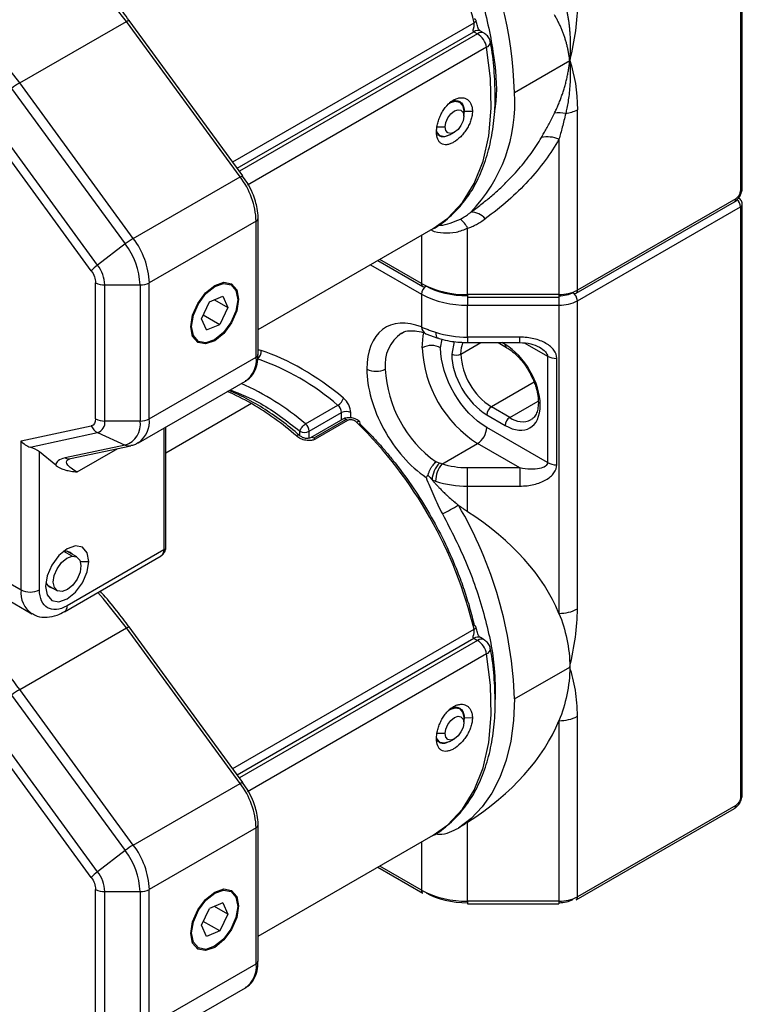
# Model space of a CAD drawing. Header units: millimetres. Extents: x 25 to 1092, y 25 to 838.
# Tile 37 of 81: x 303 to 359, y 556 to 631. Entities that reach past the tile are written whole.
import ezdxf

# ---------------------------------------------------------------- set-up
doc = ezdxf.new("R2010")
doc.units = ezdxf.units.MM
doc.header["$LTSCALE"] = 4

msp = doc.modelspace()

# ---------------------------------------------------------------- linework, layer by layer
for p, q in [((358.675, 618.567), (358.675, 656.581)), ((358.529, 656.377), (358.529, 618.363)), ((303.275, 626.635), (311.467, 631.364)), ((320.177, 619.437), (311.467, 631.364)), ((320.381, 619.51), (311.671, 631.438)), ((319.603, 620.575), (338.11, 631.259)), ((319.952, 620.097), (338.095, 630.571)), ((338.376, 630.408), (320.119, 619.869)), ((338.095, 630.571), (338.376, 630.408)), ((338.876, 630.458), (338.595, 630.62)), ((339.066, 629.373), (320.728, 618.787)), ((341.204, 625.917), (345.447, 628.367)), ((311.985, 614.707), (303.275, 626.635)), ((302.658, 626.217), (311.367, 614.289)), ((337.005, 625.175), (336.918, 625.226)), ((308.758, 612.228), (300.048, 624.156)), ((309.248, 612.661), (300.538, 624.589)), ((337.358, 624.484), (337.303, 624.116)), ((337.358, 624.484), (337.315, 624.509)), ((337.315, 624.08), (337.315, 624.489)), ((337.358, 624.484), (337.983, 624.466)), ((346.033, 610.741), (346.033, 624.587)), ((335.194, 623.264), (335.901, 623.264)), ((335.432, 622.619), (335.505, 622.577)), ((336.255, 622.652), (336.608, 622.856)), ((344.619, 622.318), (344.619, 610.403)), ((320.76, 618.927), (320.364, 619.493)), ((311.985, 614.707), (320.177, 619.437)), ((345.929, 610.512), (358.071, 617.521)), ((358.175, 617.75), (346.033, 610.741)), ((358.675, 572.024), (358.675, 617.342)), ((346.033, 609.924), (358.529, 617.138)), ((358.529, 617.138), (358.529, 571.82)), ((321.405, 616.034), (313.213, 611.305)), ((321.405, 605.593), (321.405, 616.034)), ((321.552, 605.798), (321.552, 616.238)), ((321.552, 607.708), (334.983, 615.461)), ((337.619, 610.403), (337.619, 615.483)), ((311.367, 614.289), (309.248, 612.661)), ((334.083, 614.942), (334.083, 611.248)), ((330.737, 613.01), (334.187, 611.019)), ((334.083, 611.248), (330.884, 613.095)), ((330.177, 612.687), (334.083, 610.432)), ((309.092, 600.864), (309.092, 611.305)), ((313.213, 600.864), (313.213, 611.305)), ((319.473, 611.142), (319.403, 611.183)), ((309.799, 611.136), (312.506, 611.136)), ((309.799, 600.695), (309.799, 611.136)), ((312.506, 611.136), (312.506, 600.695)), ((317.548, 610.474), (317.494, 610.505)), ((334.083, 610.432), (334.083, 607.915)), ((317.212, 608.548), (317.834, 609.841)), ((317.834, 609.841), (318.846, 610.27)), ((318.207, 610), (319.235, 609.406)), ((318.846, 610.27), (319.235, 609.406)), ((320.062, 610.038), (319.991, 610.038)), ((344.619, 610.403), (337.619, 610.403)), ((337.619, 610.403), (337.619, 610.191)), ((337.619, 610.191), (344.619, 610.191)), ((337.619, 610.191), (337.619, 609.586)), ((344.619, 610.403), (344.619, 610.191)), ((344.619, 610.191), (344.619, 609.586)), ((346.033, 586.28), (346.033, 609.924)), ((319.235, 609.406), (318.613, 608.113)), ((337.619, 609.586), (344.619, 609.586)), ((337.619, 607.137), (337.619, 609.586)), ((344.619, 609.586), (344.619, 585.942)), ((317.601, 607.683), (317.212, 608.548)), ((317.352, 608.84), (318.613, 608.113)), ((317.601, 607.683), (318.613, 608.113)), ((316.903, 606.853), (316.974, 606.812)), ((334.421, 607.393), (335.341, 607.062)), ((335.548, 606.319), (335.666, 606.968)), ((336.572, 606.794), (336.396, 605.829)), ((337.103, 605.829), (338.635, 606.714)), ((341.619, 607.137), (337.619, 607.137)), ((337.619, 607.137), (337.619, 606.714)), ((337.619, 606.714), (341.619, 606.714)), ((339.946, 606.714), (340.601, 606.336)), ((340.497, 606.565), (340.239, 606.714)), ((341.619, 606.714), (341.619, 607.137)), ((342.01, 606.671), (343.74, 605.673)), ((340.61, 606.331), (340.601, 606.336)), ((313.213, 600.864), (321.405, 605.593)), ((343.74, 605.673), (343.74, 597.507)), ((344.447, 597.338), (344.447, 605.503)), ((312.384, 599.033), (320.577, 603.762)), ((342.71, 603.677), (339.437, 601.788)), ((340.851, 600.971), (343.028, 602.228)), ((321.052, 602.032), (314.481, 598.239)), ((325.195, 600.473), (327.67, 601.902)), ((340.851, 600.971), (339.437, 601.788)), ((312.506, 600.695), (309.799, 600.695)), ((325.471, 599.915), (327.946, 601.343)), ((328.05, 600.839), (325.575, 599.41)), ((328.3, 600.814), (325.825, 599.386)), ((328.404, 600.736), (325.929, 599.307)), ((327.946, 600.779), (327.946, 601.343)), ((328.653, 600.943), (328.653, 601.343)), ((339.083, 601.175), (340.497, 600.359)), ((303.374, 599.169), (308.758, 600.325)), ((314.334, 600.158), (314.334, 590.808)), ((314.481, 591.012), (314.481, 600.243)), ((324.764, 599.566), (324.764, 599.915)), ((325.471, 599.377), (325.471, 599.915)), ((343.74, 597.507), (339.083, 600.195)), ((303.374, 587.747), (303.374, 599.169)), ((304.081, 598.695), (309.248, 599.806)), ((309.248, 599.806), (311.367, 598.856)), ((311.367, 598.856), (306.753, 597.865)), ((307.18, 597.815), (311.795, 598.806)), ((307.678, 596.791), (310.799, 598.592)), ((335.651, 597.398), (338.376, 598.971)), ((341.619, 597.099), (338.376, 598.971)), ((306.033, 597.304), (304.788, 598.328)), ((304.788, 587.747), (304.788, 598.328)), ((306.964, 597.724), (307.058, 597.763)), ((307, 597.751), (307.127, 597.806)), ((341.619, 597.099), (337.619, 597.099)), ((337.619, 595.705), (337.619, 597.099)), ((341.619, 597.099), (341.619, 595.705)), ((337.619, 593.739), (337.619, 595.705)), ((337.619, 595.705), (341.619, 595.705)), ((314.334, 590.808), (306.91, 586.522)), ((307.289, 590.334), (306.666, 590.694)), ((306.703, 586.064), (314.129, 590.351)), ((307.66, 590.27), (306.899, 590.71)), ((300.546, 589.38), (303.374, 587.747)), ((307.919, 589.931), (308.571, 589.931)), ((305.399, 588.112), (306.16, 587.672)), ((301.374, 587.548), (304.203, 585.915)), ((303.275, 580.092), (311.467, 584.822)), ((320.177, 572.894), (311.467, 584.822)), ((320.381, 572.967), (311.671, 584.895)), ((319.603, 574.032), (338.11, 584.716)), ((319.952, 573.554), (338.095, 584.028)), ((338.095, 584.028), (338.376, 583.865)), ((338.876, 583.915), (338.595, 584.077)), ((338.376, 583.865), (320.119, 573.326)), ((339.066, 582.83), (320.728, 572.244)), ((341.204, 579.375), (345.447, 581.824)), ((302.658, 579.674), (311.367, 567.746)), ((311.985, 568.164), (303.275, 580.092)), ((309.248, 566.118), (300.538, 578.046)), ((337.005, 578.633), (336.918, 578.683)), ((337.358, 577.941), (337.315, 577.966)), ((337.315, 577.946), (337.315, 577.538)), ((337.358, 577.941), (337.315, 577.658)), ((337.358, 577.941), (337.983, 577.923)), ((346.033, 564.198), (346.033, 578.044)), ((308.758, 565.686), (300.048, 577.613)), ((344.619, 577.706), (344.619, 563.86)), ((335.901, 576.721), (335.194, 576.721)), ((335.24, 576.187), (335.505, 576.034)), ((336.255, 576.109), (336.608, 576.313)), ((311.985, 568.164), (320.177, 572.894)), ((320.76, 572.384), (320.364, 572.95)), ((358.175, 571.208), (346.033, 564.198)), ((345.929, 563.969), (358.071, 570.979)), ((321.552, 559.255), (321.552, 569.695)), ((337.619, 563.86), (337.619, 569.909)), ((321.405, 569.491), (313.213, 564.762)), ((321.405, 559.051), (321.405, 569.491)), ((321.552, 561.165), (334.983, 568.919)), ((334.083, 568.399), (334.083, 564.705)), ((311.367, 567.746), (309.248, 566.118)), ((330.737, 566.468), (334.187, 564.476)), ((334.083, 564.705), (330.884, 566.552)), ((309.092, 554.321), (309.092, 564.762)), ((309.799, 564.593), (312.506, 564.593)), ((309.799, 554.152), (309.799, 564.593)), ((312.506, 564.593), (312.506, 554.152)), ((313.213, 554.321), (313.213, 564.762)), ((319.473, 564.599), (319.403, 564.64)), ((317.548, 563.931), (317.494, 563.962)), ((318.846, 563.728), (317.834, 563.298)), ((318.846, 563.728), (319.235, 562.863)), ((344.619, 563.86), (337.619, 563.86)), ((337.619, 563.86), (337.619, 563.648)), ((337.619, 563.648), (344.619, 563.648)), ((344.619, 563.86), (344.619, 563.648)), ((317.212, 562.005), (317.834, 563.298)), ((319.235, 562.863), (318.207, 563.457)), ((319.235, 562.863), (318.613, 561.57)), ((320.062, 563.495), (319.991, 563.495)), ((318.613, 561.57), (317.352, 562.298)), ((317.601, 561.141), (317.212, 562.005)), ((318.613, 561.57), (317.601, 561.141)), ((316.903, 560.31), (316.974, 560.269)), ((313.213, 554.321), (321.405, 559.051)), ((312.384, 552.49), (320.577, 557.219))]:
    msp.add_line(p, q)
at = {"flags": 128}
for points in [[(311.467, 631.364), (309.68, 633.618), (307.767, 635.658), (305.764, 637.448), (303.706, 638.956), (301.629, 640.155), (299.57, 641.023), (297.567, 641.547), (295.654, 641.715), (293.867, 641.525)], [(303.275, 626.635), (301.487, 628.889), (299.575, 630.928), (297.572, 632.718), (295.513, 634.226), (293.436, 635.425), (291.378, 636.294), (289.374, 636.817), (287.462, 636.985), (285.675, 636.795)], [(311.467, 631.364), (311.532, 631.4), (311.587, 631.426), (311.63, 631.441), (311.659, 631.444), (311.671, 631.438)], [(338.11, 631.259), (338.173, 631.3), (338.22, 631.343), (338.25, 631.385), (338.261, 631.425), (338.261, 631.436)], [(338.261, 631.436), (338.254, 631.462), (338.228, 631.494), (338.185, 631.52), (338.126, 631.538)], [(334.983, 615.461), (336.105, 616.261), (337.221, 617.457), (338.123, 618.925), (338.799, 620.641), (339.236, 622.577), (339.428, 624.701), (339.371, 626.979), (339.066, 629.373)], [(336.162, 625.043), (336.255, 625.101), (336.661, 625.242), (337.005, 625.175), (337.235, 624.911), (337.315, 624.489)], [(335.901, 623.264), (335.955, 623.608), (336.108, 623.961), (336.338, 624.27), (336.608, 624.489), (336.879, 624.583), (337.108, 624.538), (337.262, 624.362), (337.315, 624.08)], [(337.315, 624.08), (337.262, 623.737), (337.108, 623.383), (336.879, 623.074), (336.608, 622.856), (336.338, 622.762), (336.108, 622.806), (335.955, 622.983), (335.901, 623.264)], [(336.255, 622.652), (336.255, 622.652), (335.849, 622.51), (335.505, 622.577), (335.275, 622.842), (335.227, 622.978)], [(320.177, 619.437), (320.242, 619.472), (320.297, 619.498), (320.34, 619.513), (320.368, 619.516), (320.381, 619.51)], [(320.381, 619.51), (320.382, 619.508), (320.383, 619.506)], [(316.385, 607.916), (316.525, 608.809), (316.923, 609.728), (317.52, 610.532), (318.223, 611.1), (318.927, 611.344), (319.523, 611.229), (319.922, 610.77), (320.062, 610.038)], [(317.548, 610.474), (318.225, 611.019), (318.901, 611.254), (319.475, 611.141), (319.857, 610.7), (319.991, 609.996), (319.856, 609.136), (319.472, 608.253), (318.898, 607.48)], [(318.898, 607.48), (318.222, 606.935), (317.545, 606.7), (316.972, 606.812), (316.59, 607.254), (316.456, 607.958), (316.591, 608.817), (316.975, 609.701), (317.548, 610.474)], [(320.062, 610.038), (319.922, 609.145), (319.523, 608.226), (318.927, 607.422), (318.223, 606.854), (317.52, 606.609), (316.923, 606.725), (316.525, 607.184), (316.385, 607.916)], [(334.133, 606.319), (334.215, 607.228), (334.267, 607.462)], [(335.159, 607.51), (335.168, 607.36), (335.196, 607.236), (335.242, 607.141), (335.303, 607.08), (335.345, 607.061)], [(337.103, 605.829), (337.148, 606.329), (337.275, 606.745)], [(329.355, 600.633), (329.337, 600.645), (329.297, 600.655), (329.247, 600.649), (329.187, 600.629), (329.12, 600.595)], [(308.571, 589.931), (308.445, 590.592), (308.085, 591.007), (307.546, 591.111), (306.91, 590.89), (306.274, 590.377), (305.735, 589.65), (305.375, 588.819), (305.248, 588.012)], [(306.53, 587.609), (306.18, 587.661), (305.941, 587.913), (305.849, 588.326), (305.919, 588.838), (306.14, 589.369), (306.478, 589.841), (306.881, 590.179), (307.289, 590.334)], [(307.289, 590.334), (307.639, 590.282), (307.878, 590.029), (307.97, 589.616), (307.9, 589.105), (307.68, 588.573), (307.342, 588.102), (306.938, 587.763), (306.53, 587.609)], [(305.248, 588.012), (305.375, 587.351), (305.735, 586.936), (306.274, 586.831), (306.91, 587.052), (307.546, 587.566), (308.085, 588.293), (308.445, 589.123), (308.571, 589.931)], [(311.467, 584.822), (309.68, 587.075), (309.268, 587.545)], [(311.467, 584.822), (311.532, 584.857), (311.587, 584.883), (311.63, 584.898), (311.659, 584.901), (311.671, 584.895)], [(338.11, 584.716), (338.173, 584.757), (338.22, 584.8), (338.25, 584.842), (338.261, 584.882), (338.261, 584.893)], [(338.261, 584.893), (338.254, 584.919), (338.228, 584.951), (338.185, 584.977), (338.126, 584.996)], [(334.983, 568.919), (336.105, 569.718), (337.221, 570.914), (338.123, 572.382), (338.799, 574.098), (339.236, 576.034), (339.428, 578.158), (339.371, 580.436), (339.066, 582.83)], [(336.162, 578.5), (336.255, 578.558), (336.661, 578.699), (337.005, 578.633), (337.235, 578.368), (337.315, 577.946)], [(341.204, 579.375), (341.134, 577.709), (340.924, 576.139), (340.575, 574.68), (340.091, 573.344), (339.477, 572.145), (338.738, 571.092), (337.88, 570.195), (336.912, 569.462)], [(335.901, 576.721), (335.955, 577.065), (336.108, 577.418), (336.338, 577.728), (336.608, 577.946), (336.879, 578.04), (337.108, 577.995), (337.262, 577.819), (337.315, 577.538)], [(337.315, 577.538), (337.262, 577.194), (337.108, 576.841), (336.879, 576.531), (336.608, 576.313), (336.338, 576.219), (336.108, 576.263), (335.955, 576.44), (335.901, 576.721)], [(336.255, 576.109), (336.255, 576.109), (335.849, 575.968), (335.505, 576.034), (335.275, 576.299), (335.234, 576.41)], [(320.177, 572.894), (320.242, 572.929), (320.297, 572.955), (320.34, 572.97), (320.368, 572.973), (320.381, 572.967)], [(320.381, 572.967), (320.382, 572.965), (320.383, 572.963)], [(316.385, 561.373), (316.525, 562.266), (316.923, 563.185), (317.52, 563.989), (318.223, 564.557), (318.927, 564.802), (319.523, 564.686), (319.922, 564.227), (320.062, 563.495)], [(317.548, 563.931), (318.225, 564.476), (318.901, 564.711), (319.475, 564.598), (319.857, 564.157), (319.991, 563.453), (319.856, 562.594), (319.472, 561.71), (318.898, 560.937)], [(318.898, 560.937), (318.222, 560.392), (317.545, 560.157), (316.972, 560.27), (316.59, 560.711), (316.456, 561.415), (316.591, 562.274), (316.975, 563.158), (317.548, 563.931)], [(320.062, 563.495), (319.922, 562.602), (319.523, 561.683), (318.927, 560.879), (318.223, 560.311), (317.52, 560.066), (316.923, 560.182), (316.525, 560.641), (316.385, 561.373)]]:
    msp.add_lwpolyline(points, dxfattribs=at)
for centre, radius, start, end in [((305.901, 623.509), 33.129, 13.52782, 37.86883), ((310.741, 625.074), 30.475, 1.58562, 27.1742), ((338.388, 630.162), 0.503, 65.69288, 125.61758), ((338.668, 630.011), 0.493, 64.99913, 126.29664), ((337.524, 629.093), 1.567, 10.2719, 57.06953), ((338.916, 629.793), 0.446, 289.67334, 356.40051), ((306.27, 621.55), 5.901, 120.50264, 127.74548), ((329.207, 625.074), 12.027, 315.95663, 4.02147), ((344.642, 622.249), 2.098, 76.37075, 100.17095), ((344.775, 626.867), 2.604, 277.97907, 298.88899), ((343.756, 620.349), 2.15, 66.33905, 102.95983), ((315.357, 615.774), 6.054, 2.46723, 37.2355), ((358.425, 618.592), 0.251, 294.37466, 354.3052), ((357.93, 617.723), 0.246, 305.01333, 6.29885), ((357.754, 617.102), 0.775, 2.66855, 48.40208), ((358.43, 617.364), 0.246, 293.69351, 355.01737), ((337.926, 615.393), 1.322, 38.41783, 93.18412), ((321.313, 616.255), 0.239, 292.66179, 356.71785), ((335.959, 614.752), 1.813, 23.77241, 52.5991), ((314.98, 609.623), 5.901, 120.50264, 127.74548), ((306.901, 610.894), 5.61, 2.46723, 37.2355), ((307.165, 611.044), 6.054, 2.46723, 37.2355), ((311.599, 609.503), 3.937, 126.66913, 136.18979), ((307.088, 611.019), 2.713, 2.46723, 37.2355), ((309.77, 612.578), 1.443, 241.95976, 271.1441), ((312.535, 612.578), 1.443, 268.8559, 298.04024), ((334.321, 611.218), 0.24, 172.74417, 235.94365), ((337.475, 617.616), 7.215, 241.95976, 271.1441), ((334.851, 610.397), 0.768, 122.60548, 177.39452), ((337.475, 616.799), 7.215, 241.95976, 271.1441), ((334.29, 611.248), 0.251, 245.69288, 305.61758), ((344.676, 613.288), 2.886, 268.8559, 298.04024), ((345.265, 609.889), 0.768, 2.60548, 57.39452), ((345.826, 610.741), 0.251, 234.38242, 294.30712), ((345.795, 610.711), 0.24, 304.05635, 7.25583), ((344.676, 612.471), 2.886, 268.8559, 298.04024), ((334.214, 605.025), 2.929, 124.602, 186.63093), ((334.677, 607.929), 0.594, 181.41584, 244.47492), ((337.576, 615.141), 8.005, 252.42747, 270.30733), ((321.138, 606), 0.653, 304.23482, 9.48874), ((334.84, 604.954), 1.537, 62.60967, 117.39033), ((343.345, 606.738), 9.221, 182.60548, 237.39452), ((340.742, 606.538), 0.246, 173.70115, 234.98667), ((319.48, 605.361), 1.939, 304.4361, 6.87608), ((321.302, 605.822), 0.251, 294.37466, 354.3052), ((315.388, 587.745), 18.741, 49.05574, 70.94964), ((336.75, 606.512), 0.769, 242.60967, 297.39033), ((342.169, 606.06), 5.071, 182.60548, 237.39452), ((344.418, 606.946), 1.443, 241.95976, 271.1441), ((330.598, 606.051), 1.537, 242.60967, 297.39033), ((340.613, 605.141), 9.319, 182.79451, 234.44385), ((312.577, 587.44), 16.874, 59.85407, 66.91546), ((312.133, 585.161), 20.126, 49.53356, 66.20091), ((327.165, 602.736), 0.976, 301.17375, 343.51868), ((309.774, 582.739), 22.348, 48.79303, 59.69297), ((327.164, 601.303), 0.783, 2.93063, 49.78146), ((328.3, 600.661), 0.769, 62.60967, 117.39033), ((339.851, 601.14), 0.768, 122.60548, 177.39452), ((309.77, 602.138), 1.443, 241.95976, 271.1441), ((308.994, 600.578), 0.813, 288.21598, 8.2604), ((310.842, 600.453), 1.682, 288.21598, 8.2604), ((311.174, 600.683), 2.047, 306.34796, 5.07655), ((312.535, 602.138), 1.443, 268.8559, 298.04024), ((328.153, 600.61), 0.251, 54.38242, 114.30712), ((328.007, 600.317), 0.577, 46.59272, 59.56398), ((329.238, 600.551), 0.143, 329.14449, 34.97799), ((341.265, 600.324), 0.768, 122.60548, 177.39452), ((341.808, 602.219), 1.573, 232.51769, 295.89806), ((309.687, 600.71), 1.005, 202.48714, 244.12178), ((325.118, 600.597), 0.769, 242.60967, 297.39033), ((324.689, 599.875), 0.783, 2.93063, 49.78146), ((305.878, 576.952), 33.154, 13.54263, 45.49004), ((337.548, 600.265), 1.537, 302.60548, 357.39452), ((324.641, 599.385), 0.22, 63.31212, 130.87649), ((325.68, 599.195), 0.239, 52.68907, 116.5325), ((325.532, 598.888), 0.577, 46.59272, 59.56398), ((311.656, 599.478), 0.686, 245.10564, 281.69947), ((307.042, 598.487), 0.686, 245.10643, 281.6396), ((336.896, 596.054), 2.012, 135.57956, 176.4916), ((337.263, 596.045), 2.104, 140.00448, 179.09166), ((344.418, 598.781), 1.443, 241.95976, 271.1441), ((337.576, 603.71), 8.005, 252.42747, 270.30733), ((316.897, 628.907), 40.026, 298.00634, 300.00174), ((309.726, 578.341), 31.495, 1.88139, 30.32712), ((314.231, 591.037), 0.251, 294.37466, 354.3052), ((306.818, 590.126), 0.592, 37.21091, 111.91403), ((305.87, 588.479), 0.599, 188.58236, 262.30345), ((305.328, 587.529), 1.966, 173.64382, 235.6163), ((304.081, 589.111), 1.537, 242.60967, 297.39033), ((306.406, 586.473), 0.506, 306.70827, 5.53178), ((344.676, 588.827), 2.886, 268.8559, 298.04024), ((275.952, 560.286), 33.747, 35.93766, 45.8529), ((338.388, 583.619), 0.503, 65.69288, 125.61758), ((338.668, 583.468), 0.493, 64.99913, 126.29664), ((337.524, 582.551), 1.567, 10.2719, 57.06953), ((338.916, 583.25), 0.446, 289.67334, 356.40051), ((306.27, 575.007), 5.901, 120.50264, 127.74548), ((344.676, 580.591), 2.886, 268.8559, 298.04024), ((315.357, 569.231), 6.054, 2.46723, 37.2355), ((358.425, 572.049), 0.251, 294.37466, 354.3052), ((357.93, 571.18), 0.246, 305.01333, 6.29885), ((321.313, 569.712), 0.239, 292.66179, 356.71785), ((314.98, 563.08), 5.901, 120.50264, 127.74548), ((307.165, 564.501), 6.054, 2.46723, 37.2355), ((306.901, 564.351), 5.61, 2.46723, 37.2355), ((311.599, 562.96), 3.937, 126.66913, 136.18979), ((307.088, 564.476), 2.713, 2.46723, 37.2355), ((309.77, 566.035), 1.443, 241.95976, 271.1441), ((312.535, 566.035), 1.443, 268.8559, 298.04024), ((334.321, 564.675), 0.24, 172.74417, 235.94365), ((337.475, 571.073), 7.215, 241.95976, 271.1441), ((344.676, 566.745), 2.886, 268.8559, 298.04024), ((345.795, 564.168), 0.24, 304.05635, 7.25583), ((321.302, 559.28), 0.251, 294.37466, 354.3052), ((319.48, 558.818), 1.939, 304.4361, 6.87608)]:
    msp.add_arc(centre, radius, start, end)
for centre, major_axis, ratio, start_param, end_param in [((304.081, 599.577), (0.868, -0.701), 0.707545, 4.44631, 5.231709), ((304.081, 598.176), (0.983, -0.393), 0.46267, 0.968479, 1.753878), ((314.334, 581.824), (31.113, 0), 0.577382, 0.231282, 0.725173), ((314.334, 581.824), (31.113, 0), 0.577382, 5.558013, 6.051903)]:
    msp.add_ellipse(centre, major_axis=major_axis, ratio=ratio, start_param=start_param, end_param=end_param)
for points, knots in [([(311.668, 631.435), (311.354, 631.856), (310.675, 632.768), (309.536, 634.109), (308.255, 635.473), (306.873, 636.773), (305.418, 637.971), (303.912, 639.038), (302.374, 639.951), (300.822, 640.698), (299.273, 641.252), (297.949, 641.592), (297.168, 641.659), (296.879, 641.683)], [0, 0, 0, 0, 0.07338, 0.158802, 0.249773, 0.343952, 0.440416, 0.538466, 0.637661, 0.737757, 0.838675, 0.940496, 1, 1, 1, 1]), ([(334.962, 641.359), (335.7, 640.049), (337.195, 637.396), (338.757, 633.167), (339.639, 629.064), (339.925, 626.084), (339.708, 624.7), (339.664, 624.426)], [0, 0, 0, 0, 0.232788, 0.471178, 0.709568, 0.942356, 1, 1, 1, 1]), ([(345.136, 632.524), (345.158, 632.432), (345.202, 632.247), (345.259, 631.965), (345.31, 631.679), (345.355, 631.388), (345.394, 631.094), (345.426, 630.796), (345.461, 630.384), (345.488, 629.834), (345.491, 629.124), (345.462, 628.626), (345.447, 628.367)], [0, 0, 0, 0, 0.07027, 0.141011, 0.212154, 0.283635, 0.35539, 0.427362, 0.499497, 0.652475, 0.819071, 1, 1, 1, 1]), ([(346.033, 632.823), (346.033, 632.127), (345.978, 631.393), (345.776, 629.902), (345.63, 629.141), (345.447, 628.367)], [0, 0, 0, 0, 0.5, 0.5, 1, 1, 1, 1]), ([(345.447, 628.367), (345.435, 628.463), (345.411, 628.656), (345.364, 628.943), (345.308, 629.227), (345.243, 629.508), (345.169, 629.786), (345.086, 630.059), (344.995, 630.329), (344.895, 630.595), (344.787, 630.858), (344.671, 631.116), (344.546, 631.369), (344.414, 631.619), (344.319, 631.782), (344.271, 631.864)], [0, 0, 0, 0, 0.079326, 0.158147, 0.236489, 0.31438, 0.39185, 0.468927, 0.54564, 0.622021, 0.698099, 0.773904, 0.849469, 0.924823, 1, 1, 1, 1]), ([(338.095, 630.571), (338.09, 630.574), (338.079, 630.581), (338.059, 630.599), (338.042, 630.628), (338.035, 630.664), (338.039, 630.706), (338.051, 630.747), (338.065, 630.797), (338.087, 630.865), (338.11, 630.954), (338.124, 631.064), (338.125, 631.157), (338.118, 631.221), (338.112, 631.249), (338.11, 631.259)], [0, 0, 0, 0, 0.023868, 0.060362, 0.120611, 0.184713, 0.233927, 0.320055, 0.386906, 0.469616, 0.634466, 0.773396, 0.892038, 0.961549, 1, 1, 1, 1]), ([(338.593, 630.621), (338.56, 630.645), (338.506, 630.684), (338.454, 630.779), (338.422, 630.854), (338.384, 630.96), (338.328, 631.157), (338.287, 631.327), (338.261, 631.437)], [0, 0, 0, 0, 0.192246, 0.310008, 0.390769, 0.450391, 0.642258, 1, 1, 1, 1]), ([(339.344, 629.761), (339.337, 629.822), (339.316, 630), (339.152, 630.258), (338.965, 630.392), (338.875, 630.456)], [0, 0, 0, 0, 0.208375, 0.617882, 1, 1, 1, 1]), ([(334.829, 615.387), (334.868, 615.405), (335.388, 615.634), (336.23, 616.313), (337.315, 617.418), (338.187, 618.742), (338.874, 620.247), (339.366, 621.918), (339.66, 623.727), (339.765, 625.646), (339.658, 627.654), (339.515, 629.036), (339.362, 629.751), (339.359, 629.765)], [0, 0, 0, 0, 0.009287, 0.124129, 0.233224, 0.342903, 0.452986, 0.563096, 0.672906, 0.782175, 0.890616, 0.997889, 1, 1, 1, 1]), ([(344.271, 624.314), (344.323, 624.421), (344.425, 624.634), (344.567, 624.957), (344.701, 625.284), (344.824, 625.613), (344.938, 625.946), (345.042, 626.282), (345.136, 626.622), (345.22, 626.964), (345.293, 627.31), (345.356, 627.659), (345.408, 628.012), (345.434, 628.248), (345.447, 628.367)], [0, 0, 0, 0, 0.081448, 0.163109, 0.245021, 0.327227, 0.409763, 0.492671, 0.575987, 0.659749, 0.743996, 0.828763, 0.914086, 1, 1, 1, 1]), ([(345.447, 628.367), (345.455, 628.257), (345.473, 628.001), (345.489, 627.558), (345.488, 627), (345.457, 626.383), (345.397, 625.768), (345.319, 625.216), (345.233, 624.731), (345.167, 624.428), (345.136, 624.288)], [0, 0, 0, 0, 0.082925, 0.194468, 0.333834, 0.500175, 0.650588, 0.783694, 0.900029, 1, 1, 1, 1]), ([(335.233, 622.88), (335.234, 622.986), (335.242, 623.096), (335.273, 623.323), (335.296, 623.442), (335.358, 623.68), (335.397, 623.798), (335.487, 624.036), (335.541, 624.155), (335.658, 624.383), (335.723, 624.493), (335.865, 624.703), (335.942, 624.803), (336.182, 625.076), (336.361, 625.227), (336.633, 625.384), (336.726, 625.426), (336.907, 625.485), (336.996, 625.502), (337.17, 625.513), (337.254, 625.506), (337.411, 625.468), (337.485, 625.438), (337.621, 625.355), (337.681, 625.303), (337.788, 625.18), (337.834, 625.108), (337.908, 624.948), (337.935, 624.861), (337.973, 624.674), (337.983, 624.572), (337.983, 624.466)], [0, 0, 0, 0, 0.0625, 0.0625, 0.125, 0.125, 0.1875, 0.1875, 0.25, 0.25, 0.3125, 0.3125, 0.375, 0.375, 0.5, 0.5, 0.5625, 0.5625, 0.625, 0.625, 0.6875, 0.6875, 0.75, 0.75, 0.8125, 0.8125, 0.875, 0.875, 0.9375, 0.9375, 1, 1, 1, 1]), ([(336.219, 625.128), (336.259, 625.156), (336.417, 625.266), (336.703, 625.304), (337.024, 625.228), (337.258, 624.991), (337.351, 624.714), (337.357, 624.53), (337.358, 624.484)], [0, 0, 0, 0, 0.070987, 0.284243, 0.49803, 0.713118, 0.928257, 1, 1, 1, 1]), ([(337.983, 624.466), (337.983, 624.36), (337.973, 624.251), (337.936, 624.027), (337.908, 623.912), (337.834, 623.68), (337.789, 623.566), (337.682, 623.337), (337.621, 623.223), (337.486, 623.005), (337.413, 622.9), (337.255, 622.698), (337.171, 622.602), (336.912, 622.34), (336.725, 622.192), (336.453, 622.035), (336.362, 621.992), (336.187, 621.93), (336.103, 621.91), (335.942, 621.892), (335.864, 621.895), (335.723, 621.923), (335.658, 621.949), (335.539, 622.022), (335.487, 622.069), (335.396, 622.184), (335.358, 622.252), (335.265, 622.481), (335.233, 622.668), (335.233, 622.88)], [0, 0, 0, 0, 0.0625, 0.0625, 0.125, 0.125, 0.1875, 0.1875, 0.25, 0.25, 0.3125, 0.3125, 0.375, 0.375, 0.5, 0.5, 0.5625, 0.5625, 0.625, 0.625, 0.6875, 0.6875, 0.75, 0.75, 0.8125, 0.8125, 0.875, 0.875, 1, 1, 1, 1]), ([(343.273, 622.444), (343.338, 622.556), (343.468, 622.784), (343.665, 623.14), (343.865, 623.513), (344.069, 623.905), (344.203, 624.177), (344.271, 624.314)], [0, 0, 0, 0, 0.186742, 0.38009, 0.580067, 0.786697, 1, 1, 1, 1]), ([(345.136, 624.288), (345.092, 624.11), (345.006, 623.761), (344.875, 623.256), (344.746, 622.777), (344.661, 622.469), (344.619, 622.318)], [0, 0, 0, 0, 0.266651, 0.522199, 0.766648, 1, 1, 1, 1]), ([(336.109, 622.598), (336.105, 622.596), (335.981, 622.516), (335.752, 622.483), (335.476, 622.533), (335.294, 622.711), (335.254, 622.909), (335.239, 622.987)], [0, 0, 0, 0, 0.008464, 0.278308, 0.548815, 0.820972, 1, 1, 1, 1]), ([(337.852, 616.713), (337.986, 616.811), (338.252, 617.005), (338.639, 617.304), (339.015, 617.604), (339.378, 617.907), (339.73, 618.213), (340.069, 618.52), (340.396, 618.83), (340.711, 619.142), (341.099, 619.543), (341.548, 620.037), (342.04, 620.63), (342.492, 621.229), (342.906, 621.832), (343.152, 622.241), (343.273, 622.444)], [0, 0, 0, 0, 0.060309, 0.119882, 0.17873, 0.236861, 0.294286, 0.351014, 0.407056, 0.462422, 0.517125, 0.617233, 0.71549, 0.811978, 0.906783, 1, 1, 1, 1]), ([(344.619, 622.318), (343.999, 621.215), (343.209, 620.144), (341.313, 618.098), (340.208, 617.124), (338.962, 616.214)], [0, 0, 0, 0, 0.5, 0.5, 1, 1, 1, 1]), ([(321.544, 616.242), (321.547, 616.266), (321.572, 616.503), (321.497, 616.956), (321.355, 617.585), (321.125, 618.238), (320.889, 618.684), (320.76, 618.927)], [0, 0, 0, 0, 0.0298909, 0.2920884, 0.4950059, 0.7237926, 1, 1, 1, 1]), ([(358.504, 617.968), (358.561, 618.092), (358.64, 618.263), (358.676, 618.468), (358.67, 618.541), (358.668, 618.565)], [0, 0, 0, 0, 0.635126, 0.878698, 1, 1, 1, 1]), ([(358.07, 617.525), (358.121, 617.556), (358.243, 617.632), (358.39, 617.788), (358.471, 617.915), (358.504, 617.968)], [0, 0, 0, 0, 0.296195, 0.705471, 1, 1, 1, 1]), ([(358.673, 617.342), (358.674, 617.35), (358.677, 617.408), (358.65, 617.522), (358.568, 617.662), (358.484, 617.753), (358.426, 617.774), (358.424, 617.774)], [0, 0, 0, 0, 0.046934, 0.333078, 0.648965, 0.990779, 1, 1, 1, 1]), ([(337.061, 616.192), (337.11, 616.218), (337.213, 616.273), (337.366, 616.364), (337.525, 616.468), (337.689, 616.585), (337.797, 616.669), (337.852, 616.713)], [0, 0, 0, 0, 0.171056, 0.35651, 0.5564501, 0.7709351, 1, 1, 1, 1]), ([(335.331, 615.714), (335.399, 615.713), (335.948, 615.709), (336.541, 615.966), (337.061, 616.192)], [0, 0, 0, 0, 0.123655, 1, 1, 1, 1]), ([(337.619, 615.483), (337.675, 615.504), (337.79, 615.547), (337.959, 615.62), (338.128, 615.701), (338.296, 615.788), (338.463, 615.884), (338.631, 615.987), (338.798, 616.097), (338.907, 616.175), (338.962, 616.214)], [0, 0, 0, 0, 0.115558, 0.233402, 0.353756, 0.476827, 0.602811, 0.731891, 0.864235, 1, 1, 1, 1]), ([(337.619, 615.483), (337.325, 615.36), (336.726, 615.11), (335.774, 615.087), (335.13, 615.178), (334.864, 615.311), (334.86, 615.313)], [0, 0, 0, 0, 0.325216, 0.66285, 0.994861, 1, 1, 1, 1]), ([(334.083, 607.915), (332.916, 608.38), (331.851, 608.31), (330.313, 607.126), (329.891, 606.051), (329.891, 604.686)], [0, 0, 0, 0, 0.5, 0.5, 1, 1, 1, 1]), ([(332.555, 607.424), (332.577, 607.441), (332.739, 607.567), (333.102, 607.64), (333.714, 607.61), (334.16, 607.52), (334.411, 607.396), (334.42, 607.391)], [0, 0, 0, 0, 0.054835, 0.411905, 0.7045, 0.988659, 1, 1, 1, 1]), ([(334.083, 607.915), (334.129, 607.895), (334.219, 607.856), (334.363, 607.798), (334.511, 607.739), (334.666, 607.681), (334.825, 607.623), (334.989, 607.566), (335.102, 607.529), (335.159, 607.51)], [0, 0, 0, 0, 0.141221, 0.282912, 0.42512, 0.567888, 0.711262, 0.855285, 1, 1, 1, 1]), ([(335.347, 607.07), (335.472, 607.028), (335.812, 606.914), (336.568, 606.762), (337.214, 606.732), (337.619, 606.714)], [0, 0, 0, 0, 0.178988, 0.486467, 1, 1, 1, 1]), ([(344.447, 605.503), (344.447, 605.717), (344.373, 605.931), (344.09, 606.326), (343.88, 606.507), (343.357, 606.809), (343.043, 606.93), (342.359, 607.094), (341.989, 607.137), (341.619, 607.137)], [0, 0, 0, 0, 0.25, 0.25, 0.5, 0.5, 0.75, 0.75, 1, 1, 1, 1]), ([(341.619, 606.714), (341.904, 606.702), (342.431, 606.68), (342.902, 606.467), (343.119, 606.37)], [0, 0, 0, 0, 0.5405174, 1, 1, 1, 1]), ([(321.782, 606.107), (321.704, 606.13), (321.619, 606.156), (321.557, 606.127), (321.552, 606.124)], [0, 0, 0, 0, 0.916665, 1, 1, 1, 1]), ([(340.497, 600.359), (341.98, 599.503), (343.184, 600.198), (343.184, 603.623), (341.98, 605.708), (340.497, 606.565)], [0, 0, 0, 0, 0.5, 0.5, 1, 1, 1, 1]), ([(340.604, 606.316), (340.686, 606.273), (340.91, 606.155), (341.272, 605.847), (341.685, 605.425), (342.036, 604.976), (342.237, 604.646), (342.318, 604.513)], [0, 0, 0, 0, 0.1353623, 0.37032, 0.5774746, 0.8287645, 1, 1, 1, 1]), ([(343.119, 606.369), (343.315, 606.256), (343.472, 606.135), (343.685, 605.897), (343.74, 605.779), (343.74, 605.673)], [0, 0, 0, 0, 0.5, 0.5, 1, 1, 1, 1]), ([(320.59, 603.8), (320.646, 603.825), (320.913, 603.943), (321.234, 604.383), (321.509, 605.031), (321.533, 605.548), (321.544, 605.801)], [0, 0, 0, 0, 0.084057, 0.399812, 0.705016, 1, 1, 1, 1]), ([(329.891, 604.686), (329.891, 603.253), (330.357, 601.602), (332.038, 598.522), (333.191, 597.205), (334.428, 596.371)], [0, 0, 0, 0, 0.5, 0.5, 1, 1, 1, 1]), ([(342.318, 604.513), (342.476, 604.206), (342.698, 603.777), (342.901, 603.14), (343.012, 602.629), (343.052, 602.082), (343.005, 601.597), (342.872, 601.201), (342.7, 600.935), (342.55, 600.857), (342.486, 600.823)], [0, 0, 0, 0, 0.189996, 0.265566, 0.387465, 0.508496, 0.633583, 0.761582, 0.898381, 1, 1, 1, 1]), ([(324.736, 599.576), (324.677, 599.63), (324.166, 600.099), (323.161, 600.862), (321.728, 601.831), (320.432, 602.563), (319.625, 602.895), (319.304, 603.027)], [0, 0, 0, 0, 0.033973, 0.29329, 0.556744, 0.823224, 1, 1, 1, 1]), ([(319.411, 603.089), (320.194, 602.78), (321.978, 602.077), (323.762, 600.692), (324.764, 599.915)], [0, 0, 0, 0, 0.438634, 1, 1, 1, 1]), ([(328.653, 601.343), (328.653, 601.529), (328.599, 601.741), (328.397, 602.147), (328.257, 602.329), (328.1, 602.46)], [0, 0, 0, 0, 0.5, 0.5, 1, 1, 1, 1]), ([(329.355, 600.633), (329.27, 600.701), (329.097, 600.839), (328.798, 600.932), (328.553, 600.958), (328.369, 600.948), (328.195, 600.91), (328.097, 600.862), (328.049, 600.838)], [0, 0, 0, 0, 0.238316, 0.483974, 0.61055, 0.739155, 0.869225, 1, 1, 1, 1]), ([(329.12, 600.595), (329.104, 600.61), (329.073, 600.639), (329.019, 600.677), (328.951, 600.717), (328.868, 600.753), (328.77, 600.781), (328.67, 600.794), (328.573, 600.791), (328.481, 600.773), (328.429, 600.748), (328.404, 600.736)], [0, 0, 0, 0, 0.083944, 0.167332, 0.25135, 0.377163, 0.500572, 0.625016, 0.749836, 0.875373, 1, 1, 1, 1]), ([(324.764, 599.915), (324.785, 600.009), (324.841, 600.12), (325.003, 600.33), (325.101, 600.419), (325.195, 600.473)], [0, 0, 0, 0, 0.5, 0.5, 1, 1, 1, 1]), ([(329.36, 600.478), (329.462, 600.379), (329.665, 600.18), (329.967, 599.874), (330.265, 599.563), (330.56, 599.245), (330.852, 598.921), (331.141, 598.592), (331.427, 598.256), (331.709, 597.914), (331.988, 597.567), (332.642, 596.727), (333.631, 595.342), (334.856, 593.343), (335.939, 591.266), (336.655, 589.618), (337.1, 588.445), (337.344, 587.752), (337.569, 587.061), (337.775, 586.37), (337.963, 585.681), (338.071, 585.224), (338.126, 584.996)], [0, 0, 0, 0, 0.02473, 0.049407, 0.074044, 0.098655, 0.123252, 0.14785, 0.172462, 0.197102, 0.221783, 0.246518, 0.373247, 0.500005, 0.626734, 0.753492, 0.794677, 0.835738, 0.876739, 0.917741, 0.958807, 1, 1, 1, 1]), ([(325.929, 599.307), (325.904, 599.294), (325.855, 599.268), (325.773, 599.238), (325.686, 599.215), (325.564, 599.195), (325.402, 599.189), (325.203, 599.213), (325.005, 599.263), (324.818, 599.339), (324.643, 599.435), (324.546, 599.513), (324.497, 599.552)], [0, 0, 0, 0, 0.06267, 0.124771, 0.187039, 0.2502, 0.374176, 0.499853, 0.624048, 0.749509, 0.874649, 1, 1, 1, 1]), ([(325.574, 599.41), (325.518, 599.387), (325.402, 599.339), (325.177, 599.357), (324.939, 599.435), (324.807, 599.533), (324.739, 599.583)], [0, 0, 0, 0, 0.227845, 0.469418, 0.728027, 1, 1, 1, 1]), ([(311.789, 598.835), (311.897, 598.847), (312.112, 598.871), (312.285, 599.001), (312.371, 599.065)], [0, 0, 0, 0, 0.501612, 1, 1, 1, 1]), ([(307.678, 596.791), (307.324, 596.983), (307.079, 597.164), (306.834, 597.481), (306.836, 597.617), (306.961, 597.722)], [0, 0, 0, 0, 0.5, 0.5, 1, 1, 1, 1]), ([(306.033, 597.304), (306.04, 597.298), (306.053, 597.287), (306.082, 597.265), (306.132, 597.228), (306.236, 597.16), (306.455, 597.044), (306.784, 596.932), (307.214, 596.841), (307.514, 596.809), (307.678, 596.791)], [0, 0, 0, 0, 0.015867, 0.0314268, 0.0627687, 0.1252643, 0.2498618, 0.4993547, 0.7255849, 1, 1, 1, 1]), ([(334.578, 596.548), (334.587, 596.579), (334.604, 596.64), (334.636, 596.735), (334.675, 596.832), (334.719, 596.93), (334.769, 597.028), (334.824, 597.122), (334.888, 597.223), (334.968, 597.333), (335.073, 597.455), (335.151, 597.523), (335.194, 597.559)], [0, 0, 0, 0, 0.079989, 0.161268, 0.243858, 0.327775, 0.413034, 0.499647, 0.584844, 0.696659, 0.835056, 1, 1, 1, 1]), ([(343.74, 597.507), (343.74, 597.4), (343.685, 597.304), (343.472, 597.147), (343.315, 597.087), (342.922, 597.011), (342.687, 596.996), (342.174, 597.013), (341.896, 597.045), (341.619, 597.099)], [0, 0, 0, 0, 0.25, 0.25, 0.5, 0.5, 0.75, 0.75, 1, 1, 1, 1]), ([(341.619, 595.705), (341.989, 595.705), (342.359, 595.747), (343.043, 595.911), (343.357, 596.032), (343.88, 596.334), (344.09, 596.516), (344.373, 596.911), (344.447, 597.124), (344.447, 597.338)], [0, 0, 0, 0, 0.25, 0.25, 0.5, 0.5, 0.75, 0.75, 1, 1, 1, 1]), ([(334.578, 596.548), (334.561, 596.529), (334.525, 596.489), (334.474, 596.429), (334.444, 596.391), (334.428, 596.371)], [0, 0, 0, 0, 0.301277, 0.633765, 1, 1, 1, 1]), ([(334.428, 596.371), (334.621, 595.9), (334.813, 595.429), (335.119, 594.725), (335.225, 594.492), (335.448, 594.026), (335.566, 593.794), (335.692, 593.568)], [0, 0, 0, 0, 0.5, 0.5, 0.75, 0.75, 1, 1, 1, 1]), ([(334.887, 596.177), (334.941, 596.116), (335.052, 595.988), (335.23, 595.793), (335.425, 595.586), (335.637, 595.369), (335.839, 595.172), (336.087, 594.938), (336.356, 594.697), (336.653, 594.447), (336.832, 594.306), (336.912, 594.243)], [0, 0, 0, 0, 0.085797, 0.178745, 0.278847, 0.386107, 0.500525, 0.578773, 0.750701, 0.888577, 1, 1, 1, 1]), ([(335.692, 593.568), (336.354, 592.283), (337.691, 589.687), (339.003, 585.648), (339.733, 582.112), (339.724, 580.126), (339.72, 579.342)], [0, 0, 0, 0, 0.269571, 0.545114, 0.820658, 1, 1, 1, 1]), ([(314.024, 590.29), (314.079, 590.326), (314.193, 590.399), (314.34, 590.559), (314.456, 590.767), (314.472, 590.928), (314.481, 591.012)], [0, 0, 0, 0, 0.222814, 0.461521, 0.722072, 1, 1, 1, 1]), ([(314.038, 590.301), (314.081, 590.33), (314.169, 590.39), (314.262, 590.513), (314.323, 590.654), (314.331, 590.757), (314.334, 590.808)], [0, 0, 0, 0, 0.246049, 0.507757, 0.758413, 1, 1, 1, 1]), ([(311.668, 584.892), (311.353, 585.312), (310.673, 586.221), (309.921, 587.136), (309.478, 587.604), (309.44, 587.644)], [0, 0, 0, 0, 0.439835, 0.95185, 1, 1, 1, 1]), ([(345.447, 581.824), (345.629, 582.597), (345.776, 583.357), (345.977, 584.846), (346.033, 585.578), (346.033, 586.28)], [0, 0, 0, 0, 0.5, 0.5, 1, 1, 1, 1]), ([(304.238, 585.936), (304.359, 585.862), (304.699, 585.654), (305.375, 585.613), (306.086, 585.74), (306.515, 585.978), (306.7, 586.081)], [0, 0, 0, 0, 0.1661409, 0.4667869, 0.7699229, 1, 1, 1, 1]), ([(338.593, 584.078), (338.56, 584.102), (338.506, 584.142), (338.454, 584.236), (338.422, 584.311), (338.384, 584.417), (338.328, 584.614), (338.287, 584.784), (338.261, 584.894)], [0, 0, 0, 0, 0.192246, 0.310008, 0.390769, 0.450391, 0.642258, 1, 1, 1, 1]), ([(338.095, 584.028), (338.09, 584.031), (338.079, 584.038), (338.059, 584.056), (338.042, 584.085), (338.035, 584.121), (338.039, 584.163), (338.051, 584.204), (338.065, 584.254), (338.087, 584.322), (338.11, 584.411), (338.124, 584.521), (338.125, 584.614), (338.118, 584.678), (338.112, 584.706), (338.11, 584.716)], [0, 0, 0, 0, 0.023868, 0.060362, 0.120611, 0.184713, 0.233927, 0.320055, 0.386906, 0.469616, 0.634466, 0.773396, 0.892038, 0.961549, 1, 1, 1, 1]), ([(339.344, 583.219), (339.337, 583.279), (339.316, 583.457), (339.152, 583.715), (338.965, 583.849), (338.875, 583.913)], [0, 0, 0, 0, 0.208375, 0.617882, 1, 1, 1, 1]), ([(334.829, 568.845), (334.868, 568.862), (335.388, 569.092), (336.23, 569.77), (337.315, 570.875), (338.187, 572.199), (338.874, 573.704), (339.366, 575.375), (339.66, 577.184), (339.765, 579.104), (339.658, 581.111), (339.515, 582.493), (339.362, 583.209), (339.359, 583.222)], [0, 0, 0, 0, 0.009287, 0.124129, 0.233224, 0.342903, 0.452986, 0.563096, 0.672906, 0.782175, 0.890616, 0.997889, 1, 1, 1, 1]), ([(345.447, 581.824), (345.447, 581.09), (345.369, 580.376), (345.083, 578.997), (344.875, 578.334), (344.619, 577.706)], [0, 0, 0, 0, 0.5, 0.5, 1, 1, 1, 1]), ([(346.033, 578.044), (346.033, 578.743), (345.978, 579.41), (345.776, 580.67), (345.629, 581.262), (345.447, 581.824)], [0, 0, 0, 0, 0.5, 0.5, 1, 1, 1, 1]), ([(335.233, 576.338), (335.234, 576.444), (335.242, 576.553), (335.273, 576.781), (335.296, 576.899), (335.358, 577.137), (335.397, 577.256), (335.487, 577.493), (335.541, 577.612), (335.658, 577.84), (335.723, 577.95), (335.865, 578.16), (335.942, 578.26), (336.182, 578.533), (336.361, 578.684), (336.633, 578.841), (336.726, 578.883), (336.907, 578.942), (336.996, 578.959), (337.17, 578.97), (337.254, 578.963), (337.411, 578.925), (337.485, 578.895), (337.621, 578.812), (337.681, 578.76), (337.788, 578.637), (337.834, 578.565), (337.908, 578.406), (337.935, 578.319), (337.973, 578.131), (337.983, 578.029), (337.983, 577.923)], [0, 0, 0, 0, 0.0625, 0.0625, 0.125, 0.125, 0.1875, 0.1875, 0.25, 0.25, 0.3125, 0.3125, 0.375, 0.375, 0.5, 0.5, 0.5625, 0.5625, 0.625, 0.625, 0.6875, 0.6875, 0.75, 0.75, 0.8125, 0.8125, 0.875, 0.875, 0.9375, 0.9375, 1, 1, 1, 1]), ([(336.219, 578.585), (336.259, 578.613), (336.417, 578.723), (336.703, 578.762), (337.024, 578.686), (337.258, 578.448), (337.351, 578.171), (337.357, 577.987), (337.358, 577.941)], [0, 0, 0, 0, 0.070987, 0.284243, 0.49803, 0.713118, 0.928257, 1, 1, 1, 1]), ([(337.983, 577.923), (337.983, 577.817), (337.973, 577.708), (337.936, 577.484), (337.908, 577.369), (337.834, 577.138), (337.789, 577.023), (337.682, 576.794), (337.621, 576.68), (337.486, 576.462), (337.413, 576.357), (337.255, 576.155), (337.171, 576.059), (336.912, 575.797), (336.725, 575.65), (336.453, 575.492), (336.362, 575.449), (336.187, 575.387), (336.103, 575.367), (335.942, 575.349), (335.864, 575.352), (335.723, 575.381), (335.658, 575.406), (335.539, 575.479), (335.487, 575.527), (335.396, 575.641), (335.358, 575.709), (335.265, 575.938), (335.233, 576.125), (335.233, 576.338)], [0, 0, 0, 0, 0.0625, 0.0625, 0.125, 0.125, 0.1875, 0.1875, 0.25, 0.25, 0.3125, 0.3125, 0.375, 0.375, 0.5, 0.5, 0.5625, 0.5625, 0.625, 0.625, 0.6875, 0.6875, 0.75, 0.75, 0.8125, 0.8125, 0.875, 0.875, 1, 1, 1, 1]), ([(336.109, 576.056), (336.105, 576.053), (335.981, 575.974), (335.752, 575.94), (335.476, 575.99), (335.294, 576.168), (335.254, 576.366), (335.239, 576.444)], [0, 0, 0, 0, 0.0084644, 0.2783078, 0.5488153, 0.8209719, 1, 1, 1, 1]), ([(321.544, 569.699), (321.547, 569.724), (321.572, 569.96), (321.497, 570.413), (321.355, 571.042), (321.125, 571.695), (320.889, 572.141), (320.76, 572.384)], [0, 0, 0, 0, 0.029891, 0.292088, 0.495006, 0.723793, 1, 1, 1, 1]), ([(358.504, 571.426), (358.561, 571.549), (358.64, 571.72), (358.676, 571.925), (358.67, 571.998), (358.668, 572.023)], [0, 0, 0, 0, 0.635126, 0.878698, 1, 1, 1, 1]), ([(358.07, 570.982), (358.121, 571.014), (358.243, 571.089), (358.39, 571.245), (358.471, 571.372), (358.504, 571.426)], [0, 0, 0, 0, 0.296195, 0.705471, 1, 1, 1, 1]), ([(337.619, 569.909), (337.565, 569.874), (337.454, 569.802), (337.282, 569.692), (337.1, 569.578), (336.976, 569.501), (336.912, 569.462)], [0, 0, 0, 0, 0.224628, 0.466164, 0.724618, 1, 1, 1, 1]), ([(335.135, 569.032), (335.243, 569.014), (335.585, 568.957), (336.228, 569.116), (336.689, 569.35), (336.912, 569.462)], [0, 0, 0, 0, 0.191278, 0.610209, 1, 1, 1, 1]), ([(320.59, 557.257), (320.646, 557.282), (320.913, 557.4), (321.234, 557.84), (321.509, 558.488), (321.533, 559.005), (321.544, 559.259)], [0, 0, 0, 0, 0.084057, 0.399812, 0.705016, 1, 1, 1, 1])]:
    msp.add_open_spline(points, degree=3, knots=knots)
for points in [[(345.447, 628.367), (345.813, 627.24), (346.033, 625.997), (346.033, 624.587)], [(358.175, 617.75), (358.37, 617.863), (358.529, 618.137), (358.529, 618.363)], [(308.758, 612.228), (308.967, 611.943), (309.092, 611.597), (309.092, 611.305)], [(337.619, 610.283), (336.425, 610.283), (335.281, 610.557), (334.437, 611.044)], [(345.679, 610.537), (345.398, 610.374), (345.016, 610.283), (344.619, 610.283)], [(328.1, 602.46), (326.02, 604.197), (323.862, 605.443), (321.782, 606.107)], [(339.083, 600.195), (337.132, 601.322), (335.548, 604.066), (335.548, 606.319)], [(336.396, 605.829), (336.396, 604.117), (337.6, 602.031), (339.083, 601.175)], [(309.092, 600.864), (309.092, 600.572), (308.967, 600.37), (308.758, 600.325)], [(306.753, 597.865), (306.292, 597.765), (306.043, 597.572), (306.033, 597.304)], [(335.458, 597.462), (335.372, 597.495), (335.284, 597.527), (335.194, 597.559)], [(335.651, 597.398), (335.585, 597.417), (335.521, 597.438), (335.458, 597.462)], [(337.619, 597.099), (336.929, 597.099), (336.251, 597.202), (335.651, 597.398)], [(334.578, 596.548), (334.681, 596.421), (334.784, 596.297), (334.887, 596.177)], [(334.887, 596.177), (334.976, 596.141), (335.067, 596.108), (335.159, 596.078)], [(337.619, 593.739), (337.379, 593.895), (337.144, 594.063), (336.912, 594.243)], [(306.91, 586.522), (305.739, 585.846), (304.788, 586.395), (304.788, 587.747)], [(344.619, 585.942), (345.134, 584.679), (345.447, 583.293), (345.447, 581.824)], [(358.529, 571.82), (358.529, 571.595), (358.37, 571.32), (358.175, 571.208)], [(308.758, 565.686), (308.967, 565.4), (309.092, 565.054), (309.092, 564.762)], [(334.437, 564.501), (335.281, 564.014), (336.425, 563.74), (337.619, 563.74)], [(344.619, 563.74), (345.016, 563.74), (345.398, 563.831), (345.679, 563.994)]]:
    msp.add_open_spline(points, degree=3)

doc.saveas('drawing.dxf')
